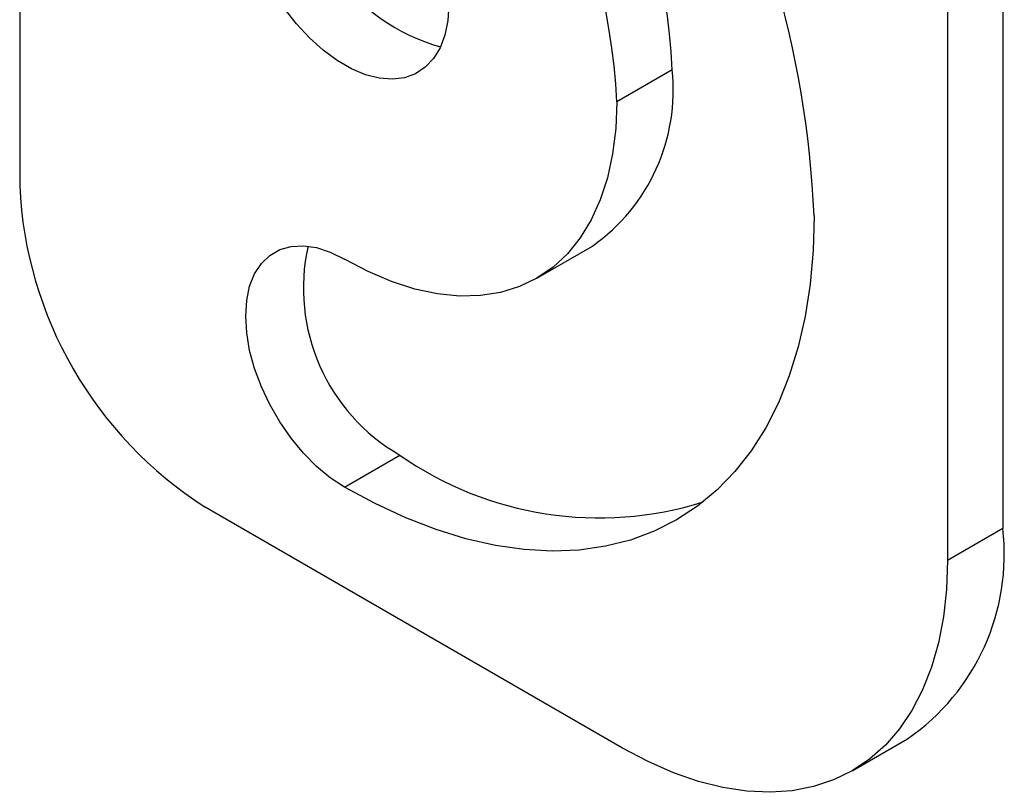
# Model space of a CAD drawing. Header units: inches. Extents: x 0.2 to 10.8, y 0.2 to 8.2.
# Tile 11 of 16: x 9.451 to 10.077, y 5.046 to 5.536. Entities that reach past the tile are written whole.
import ezdxf

# ---------------------------------------------------------------- set-up
doc = ezdxf.new("R2010")
doc.units = ezdxf.units.IN
doc.header["$MEASUREMENT"] = 0

msp = doc.modelspace()

# ---------------------------------------------------------------- linework, layer by layer
for p, q in [((10.075667, 6.369994), (10.075667, 5.213228)), ((10.040453, 6.349666), (10.040453, 5.1929)), ((9.451198, 6.179498), (9.451198, 5.431002)), ((9.865657, 5.504578), (9.830443, 5.484249)), ((9.779761, 5.37223), (9.814974, 5.392558)), ((9.657437, 5.239543), (9.692651, 5.259871)), ((9.834214, 5.073801), (9.569049, 5.226878)), ((10.075667, 5.213228), (10.040453, 5.1929)), ((9.980035, 5.059362), (10.015249, 5.07969))]:
    msp.add_line(p, q)
at = {"flags": 128}
for points in [[(9.723728, 5.545854), (9.723111, 5.535787), (9.72127, 5.52662), (9.71824, 5.518524), (9.714078, 5.511651), (9.70886, 5.506127), (9.702684, 5.502056), (9.695666, 5.499514), (9.687935, 5.498548), (9.679637, 5.499177), (9.670924, 5.501387), (9.661961, 5.505139), (9.652913, 5.510362), (9.64395, 5.516959), (9.635238, 5.524808), (9.626939, 5.533761), (9.619208, 5.543652), (9.61219, 5.554298), (9.606014, 5.565498), (9.600797, 5.577046), (9.596634, 5.588726), (9.593604, 5.60032), (9.591763, 5.611612), (9.591146, 5.622392)], [(9.830443, 5.484249), (9.829784, 5.467217), (9.827814, 5.451075), (9.824548, 5.435945), (9.820009, 5.421943), (9.814233, 5.409176), (9.807264, 5.397739), (9.799155, 5.387722), (9.789967, 5.379199), (9.77977, 5.372235), (9.768643, 5.366885), (9.756669, 5.363187), (9.74394, 5.361171), (9.730552, 5.360852), (9.716608, 5.362232), (9.702214, 5.365301), (9.687479, 5.370035), (9.672516, 5.376398), (9.657437, 5.384343)], [(9.955836, 5.411861), (9.955197, 5.389693), (9.953283, 5.368358), (9.950103, 5.347946), (9.945668, 5.328547), (9.94, 5.310241), (9.933122, 5.293108), (9.925063, 5.277222), (9.915858, 5.262649), (9.905547, 5.249454), (9.894173, 5.237691), (9.881785, 5.227412), (9.868437, 5.21866), (9.854185, 5.211473), (9.839091, 5.205883), (9.823219, 5.201911), (9.806637, 5.199577), (9.789416, 5.198889), (9.77163, 5.19985), (9.753354, 5.202458), (9.734668, 5.206699), (9.715652, 5.212557), (9.696386, 5.220006), (9.676953, 5.229014), (9.657437, 5.239543)], [(9.657437, 5.239543), (9.648514, 5.245431), (9.639773, 5.252672), (9.631392, 5.261121), (9.623541, 5.270604), (9.616379, 5.280928), (9.610054, 5.291884), (9.604693, 5.303249), (9.600406, 5.31479), (9.59728, 5.326273), (9.595379, 5.337465), (9.59474, 5.348137), (9.595379, 5.358072), (9.59728, 5.367068), (9.600406, 5.374942), (9.604693, 5.381533), (9.610054, 5.386708), (9.616379, 5.390361), (9.623541, 5.392417), (9.631392, 5.392836), (9.639773, 5.391607), (9.648514, 5.388757), (9.657437, 5.384343)], [(10.040453, 5.1929), (10.039818, 5.174581), (10.037914, 5.157109), (10.034755, 5.140593), (10.030359, 5.125132), (10.024754, 5.110824), (10.017975, 5.097755), (10.010062, 5.086007), (10.001065, 5.075652), (9.99104, 5.066755), (9.980047, 5.059368), (9.968156, 5.05354), (9.955438, 5.049304), (9.941974, 5.046688), (9.927845, 5.045707), (9.913138, 5.046368), (9.897945, 5.048666), (9.882359, 5.052588), (9.866477, 5.058109), (9.850395, 5.065194), (9.834214, 5.073801)]]:
    msp.add_lwpolyline(points, dxfattribs=at)
for centre, radius, start, end in [((9.307975, 5.38238), 0.648532, 2.605478, 57.394522), ((9.491473, 5.488312), 0.374537, 2.489016, 57.510984), ((9.456259, 5.467984), 0.374537, 2.489016, 57.510984), ((9.753537, 5.641298), 0.127185, 179.359325, 254.001826), ((9.745066, 5.491663), 0.12128, 305.19922, 6.11296), ((9.706386, 5.442252), 0.255436, 182.524322, 237.475678), ((9.75367, 5.36583), 0.122272, 167.362034, 240.063601), ((9.81923, 5.440701), 0.22073, 235.00848, 287.414773), ((9.934517, 5.196653), 0.14212, 304.614757, 6.697423)]:
    msp.add_arc(centre, radius, start, end)

doc.saveas('drawing.dxf')
